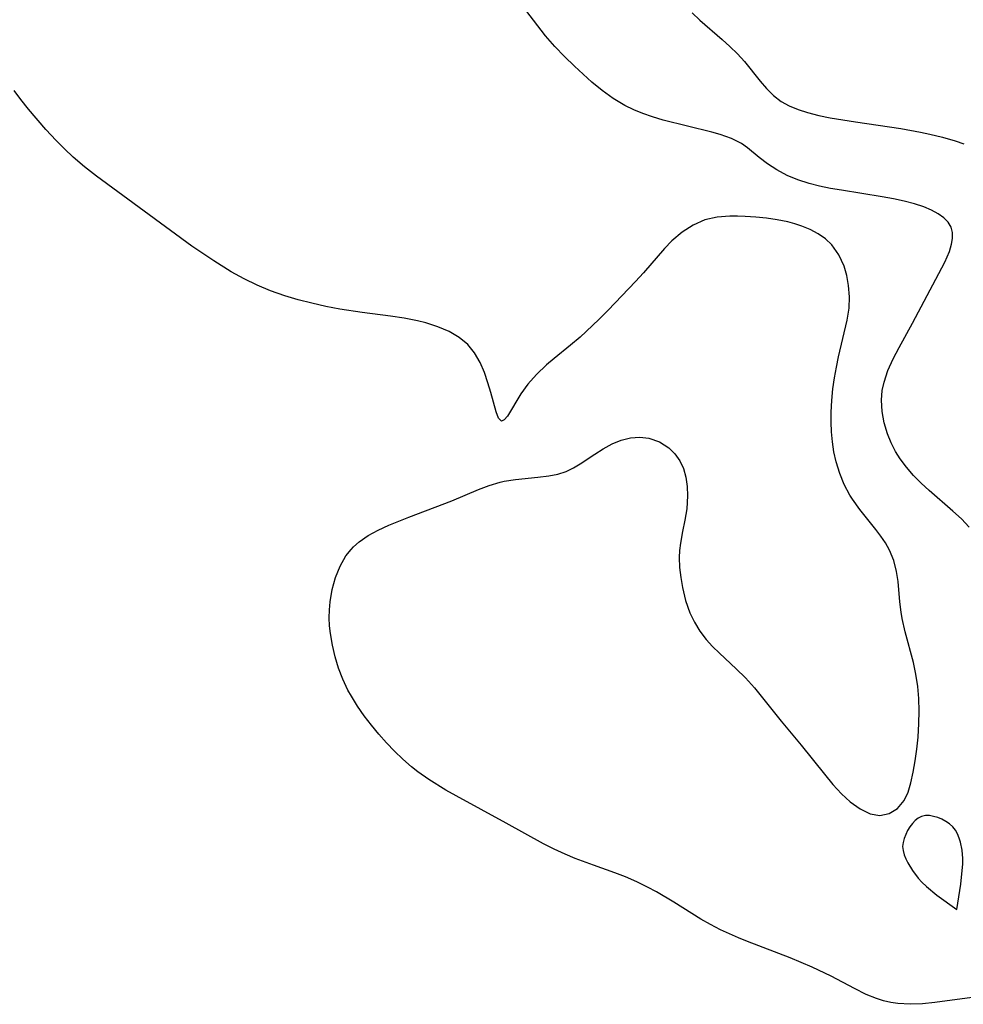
# Model space of a CAD drawing. Header units: metres. Extents: x 1073367 to 1082519, y 1569854 to 1574957.
# Tile 15 of 256: x 1074186 to 1074309, y 1572023 to 1572152. Entities that reach past the tile are written whole.
import ezdxf

# ---------------------------------------------------------------- set-up
doc = ezdxf.new("R2010")
doc.units = ezdxf.units.M
doc.layers.add('CGG_CurvaNivelLidar_v1', color=253, linetype='Continuous', lineweight=30)

msp = doc.modelspace()

# ---------------------------------------------------------------- linework, layer by layer
at = {"layer": 'CGG_CurvaNivelLidar_v1'}
for p, q in [((1074254.788, 1572149.6203, 63.5), (1074251.2065, 1572154.3055, 63.5)), ((1074273.9222, 1572152.5907, 63.5), (1074274.9391, 1572151.6606, 63.5)), ((1074274.9391, 1572151.6606, 63.5), (1074277.8534, 1572149.1346, 63.5)), ((1074255.9865, 1572148.2225, 63.5), (1074254.788, 1572149.6203, 63.5)), ((1074277.8534, 1572149.1346, 63.5), (1074278.8702, 1572148.1992, 63.5)), ((1074257.2448, 1572146.8921, 63.5), (1074255.9865, 1572148.2225, 63.5)), ((1074278.8702, 1572148.1992, 63.5), (1074279.8446, 1572147.2361, 63.5)), ((1074258.5475, 1572145.6324, 63.5), (1074257.2448, 1572146.8921, 63.5)), ((1074279.8446, 1572147.2361, 63.5), (1074280.7594, 1572146.2408, 63.5)), ((1074280.7594, 1572146.2408, 63.5), (1074282.8065, 1572143.7019, 63.5)), ((1074260.8415, 1572143.5711, 63.5), (1074258.5475, 1572145.6324, 63.5)), ((1074262.1963, 1572142.4557, 63.5), (1074260.8415, 1572143.5711, 63.5)), ((1074282.8065, 1572143.7019, 63.5), (1074283.6553, 1572142.716, 63.5)), ((1074186.2526, 1572141.2814, 64), (1074185.3828, 1572142.4703, 64)), ((1074263.6229, 1572141.4243, 63.5), (1074262.1963, 1572142.4557, 63.5)), ((1074283.6553, 1572142.716, 63.5), (1074284.5631, 1572141.8154, 63.5)), ((1074187.2332, 1572140.0402, 64), (1074186.2526, 1572141.2814, 64)), ((1074265.1293, 1572140.5118, 63.5), (1074263.6229, 1572141.4243, 63.5)), ((1074284.5631, 1572141.8154, 63.5), (1074285.5625, 1572141.04, 63.5)), ((1074285.5625, 1572141.04, 63.5), (1074286.622, 1572140.4463, 63.5)), ((1074189.5277, 1572137.3598, 64), (1074187.2332, 1572140.0402, 64)), ((1074266.2974, 1572139.9342, 63.5), (1074265.1293, 1572140.5118, 63.5)), ((1074267.5047, 1572139.4343, 63.5), (1074266.2974, 1572139.9342, 63.5)), ((1074286.622, 1572140.4463, 63.5), (1074287.7748, 1572139.9708, 63.5)), ((1074287.7748, 1572139.9708, 63.5), (1074289.0017, 1572139.5817, 63.5)), ((1074289.0017, 1572139.5817, 63.5), (1074290.4597, 1572139.2133, 63.5)), ((1074268.7412, 1572139.0045, 63.5), (1074267.5047, 1572139.4343, 63.5)), ((1074270.1396, 1572138.5981, 63.5), (1074268.7412, 1572139.0045, 63.5)), ((1074276.4865, 1572137.0352, 63.5), (1074270.1396, 1572138.5981, 63.5)), ((1074290.4597, 1572139.2133, 63.5), (1074291.9743, 1572138.9, 63.5)), ((1074291.9743, 1572138.9, 63.5), (1074295.2791, 1572138.3511, 63.5)), ((1074295.2791, 1572138.3511, 63.5), (1074301.1773, 1572137.4814, 63.5)), ((1074190.8497, 1572135.9342, 64), (1074189.5277, 1572137.3598, 64)), ((1074277.6089, 1572136.7099, 63.5), (1074276.4865, 1572137.0352, 63.5)), ((1074301.1773, 1572137.4814, 63.5), (1074303.7441, 1572137.0216, 63.5)), ((1074303.7441, 1572137.0216, 63.5), (1074304.9777, 1572136.7607, 63.5)), ((1074191.9534, 1572134.8264, 64), (1074190.8497, 1572135.9342, 64)), ((1074279.0663, 1572136.184, 63.5), (1074277.6089, 1572136.7099, 63.5)), ((1074280.361, 1572135.5234, 63.5), (1074279.0663, 1572136.184, 63.5)), ((1074304.9777, 1572136.7607, 63.5), (1074306.6459, 1572136.3548, 63.5)), ((1074306.6459, 1572136.3548, 63.5), (1074308.2732, 1572135.8743, 63.5)), ((1074308.2732, 1572135.8743, 63.5), (1074309.3978, 1572135.4733, 63.5)), ((1074193.0951, 1572133.7568, 64), (1074191.9534, 1572134.8264, 64)), ((1074281.154, 1572134.9596, 63.5), (1074280.361, 1572135.5234, 63.5)), ((1074282.6709, 1572133.6907, 63.5), (1074281.154, 1572134.9596, 63.5)), ((1074194.5752, 1572132.4769, 64), (1074193.0951, 1572133.7568, 64)), ((1074283.7784, 1572132.8594, 63.5), (1074282.6709, 1572133.6907, 63.5)), ((1074196.1075, 1572131.2581, 64), (1074194.5752, 1572132.4769, 64)), ((1074285.008, 1572132.0763, 63.5), (1074283.7784, 1572132.8594, 63.5)), ((1074286.3509, 1572131.3729, 63.5), (1074285.008, 1572132.0763, 63.5)), ((1074208.5612, 1572122.1436, 64), (1074196.1075, 1572131.2581, 64)), ((1074287.7404, 1572130.798, 63.5), (1074286.3509, 1572131.3729, 63.5)), ((1074289.2101, 1572130.3202, 63.5), (1074287.7404, 1572130.798, 63.5)), ((1074290.58, 1572129.9676, 63.5), (1074289.2101, 1572130.3202, 63.5)), ((1074291.9872, 1572129.6718, 63.5), (1074290.58, 1572129.9676, 63.5)), ((1074293.4197, 1572129.4182, 63.5), (1074291.9872, 1572129.6718, 63.5)), ((1074298.7477, 1572128.5749, 63.5), (1074293.4197, 1572129.4182, 63.5)), ((1074300.213, 1572128.3095, 63.5), (1074298.7477, 1572128.5749, 63.5)), ((1074301.6313, 1572128.0086, 63.5), (1074300.213, 1572128.3095, 63.5)), ((1074302.9816, 1572127.6535, 63.5), (1074301.6313, 1572128.0086, 63.5)), ((1074304.1741, 1572127.2545, 63.5), (1074302.9816, 1572127.6535, 63.5)), ((1074305.1757, 1572126.8389, 63.5), (1074304.1741, 1572127.2545, 63.5)), ((1074306.0697, 1572126.367, 63.5), (1074305.1757, 1572126.8389, 63.5)), ((1074275.5972, 1572125.543, 64), (1074274.0508, 1572124.8718, 64)), ((1074277.1933, 1572125.9165, 64), (1074275.5972, 1572125.543, 64)), ((1074278.8551, 1572126.0594, 64), (1074277.1933, 1572125.9165, 64)), ((1074279.843, 1572126.059, 64), (1074278.8551, 1572126.0594, 64)), ((1074280.8426, 1572126.0183, 64), (1074279.843, 1572126.059, 64)), ((1074282.2463, 1572125.9212, 64), (1074280.8426, 1572126.0183, 64)), ((1074283.6564, 1572125.7754, 64), (1074282.2463, 1572125.9212, 64)), ((1074285.0571, 1572125.569, 64), (1074283.6564, 1572125.7754, 64)), ((1074286.4315, 1572125.2855, 64), (1074285.0571, 1572125.569, 64)), ((1074306.8279, 1572125.8254, 63.5), (1074306.0697, 1572126.367, 63.5)), ((1074307.3731, 1572125.2583, 63.5), (1074306.8279, 1572125.8254, 63.5)), ((1074274.0508, 1572124.8718, 64), (1074272.6112, 1572123.95, 64)), ((1074287.3475, 1572125.0374, 64), (1074286.4315, 1572125.2855, 64)), ((1074288.2368, 1572124.7435, 64), (1074287.3475, 1572125.0374, 64)), ((1074289.3458, 1572124.2874, 64), (1074288.2368, 1572124.7435, 64)), ((1074290.3933, 1572123.7284, 64), (1074289.3458, 1572124.2874, 64)), ((1074307.7494, 1572124.6152, 63.5), (1074307.3731, 1572125.2583, 63.5)), ((1074307.9329, 1572123.9097, 63.5), (1074307.7494, 1572124.6152, 63.5)), ((1074271.2866, 1572122.8244, 64), (1074270.31, 1572121.8042, 64)), ((1074272.6112, 1572123.95, 64), (1074271.2866, 1572122.8244, 64)), ((1074291.3434, 1572123.0643, 64), (1074290.3933, 1572123.7284, 64)), ((1074292.1723, 1572122.2852, 64), (1074291.3434, 1572123.0643, 64)), ((1074307.8272, 1572122.386, 63.5), (1074307.9477, 1572123.1429, 63.5)), ((1074307.9477, 1572123.1429, 63.5), (1074307.9329, 1572123.9097, 63.5)), ((1074211.4443, 1572120.1908, 64), (1074208.5612, 1572122.1436, 64)), ((1074270.31, 1572121.8042, 64), (1074267.5875, 1572118.6304, 64)), ((1074293.0958, 1572120.9958, 64), (1074292.1723, 1572122.2852, 64)), ((1074307.5256, 1572121.4099, 63.5), (1074307.8272, 1572122.386, 63.5)), ((1074293.7677, 1572119.5236, 64), (1074293.0958, 1572120.9958, 64)), ((1074306.9193, 1572120.0215, 63.5), (1074307.5256, 1572121.4099, 63.5)), ((1074213.7208, 1572118.7912, 64), (1074211.4443, 1572120.1908, 64)), ((1074294.1342, 1572118.2807, 64), (1074293.7677, 1572119.5236, 64)), ((1074306.1679, 1572118.5644, 63.5), (1074306.9193, 1572120.0215, 63.5)), ((1074215.4004, 1572117.8562, 64), (1074213.7208, 1572118.7912, 64)), ((1074217.1143, 1572117.0062, 64), (1074215.4004, 1572117.8562, 64)), ((1074267.5875, 1572118.6304, 64), (1074266.5384, 1572117.4935, 64)), ((1074294.37, 1572116.9832, 64), (1074294.1342, 1572118.2807, 64)), ((1074302.7028, 1572112.0462, 63.5), (1074306.1679, 1572118.5644, 63.5)), ((1074218.8706, 1572116.2668, 64), (1074217.1143, 1572117.0062, 64)), ((1074266.5384, 1572117.4935, 64), (1074262.942, 1572113.7475, 64)), ((1074294.481, 1572115.5188, 64), (1074294.37, 1572116.9832, 64)), ((1074220.7069, 1572115.6421, 64), (1074218.8706, 1572116.2668, 64)), ((1074222.4761, 1572115.1255, 64), (1074220.7069, 1572115.6421, 64)), ((1074224.2693, 1572114.6631, 64), (1074222.4761, 1572115.1255, 64)), ((1074294.4269, 1572114.0328, 64), (1074294.481, 1572115.5188, 64)), ((1074226.0801, 1572114.2529, 64), (1074224.2693, 1572114.6631, 64)), ((1074227.9031, 1572113.8971, 64), (1074226.0801, 1572114.2529, 64)), ((1074230.8391, 1572113.4524, 64), (1074227.9031, 1572113.8971, 64)), ((1074294.185, 1572112.4409, 64), (1074294.4269, 1572114.0328, 64)), ((1074234.5112, 1572112.9814, 64), (1074230.8391, 1572113.4524, 64)), ((1074236.3097, 1572112.708, 64), (1074234.5112, 1572112.9814, 64)), ((1074238.0595, 1572112.363, 64), (1074236.3097, 1572112.708, 64)), ((1074261.7448, 1572112.5546, 64), (1074259.285, 1572110.2557, 64)), ((1074262.942, 1572113.7475, 64), (1074261.7448, 1572112.5546, 64)), ((1074239.1301, 1572112.0914, 64), (1074238.0595, 1572112.363, 64)), ((1074240.7061, 1572111.5901, 64), (1074239.1301, 1572112.0914, 64)), ((1074242.1777, 1572110.9727, 64), (1074240.7061, 1572111.5901, 64)), ((1074293.0661, 1572107.6818, 64), (1074294.185, 1572112.4409, 64)), ((1074300.9557, 1572108.8735, 63.5), (1074302.7028, 1572112.0462, 63.5)), ((1074243.5069, 1572110.212, 64), (1074242.1777, 1572110.9727, 64)), ((1074244.6456, 1572109.2718, 64), (1074243.5069, 1572110.212, 64)), ((1074259.285, 1572110.2557, 64), (1074258.0275, 1572109.1743, 64)), ((1074245.5228, 1572108.1775, 64), (1074244.6456, 1572109.2718, 64)), ((1074258.0275, 1572109.1743, 64), (1074255.8999, 1572107.4586, 64)), ((1074300.1823, 1572107.3881, 63.5), (1074300.9557, 1572108.8735, 63.5)), ((1074246.2226, 1572106.9424, 64), (1074245.5228, 1572108.1775, 64)), ((1074255.8999, 1572107.4586, 64), (1074254.8852, 1572106.5993, 64)), ((1074292.7749, 1572106.3006, 64), (1074293.0661, 1572107.6818, 64)), ((1074299.5114, 1572105.8967, 63.5), (1074300.1823, 1572107.3881, 63.5)), ((1074246.7888, 1572105.6271, 64), (1074246.2226, 1572106.9424, 64)), ((1074254.8852, 1572106.5993, 64), (1074253.6098, 1572105.3729, 64)), ((1074292.5185, 1572104.9069, 64), (1074292.7749, 1572106.3006, 64)), ((1074247.256, 1572104.2888, 64), (1074246.7888, 1572105.6271, 64)), ((1074253.6098, 1572105.3729, 64), (1074252.485, 1572104.1047, 64)), ((1074292.3149, 1572103.5039, 64), (1074292.5185, 1572104.9069, 64)), ((1074298.9938, 1572104.3517, 63.5), (1074299.5114, 1572105.8967, 63.5)), ((1074247.6417, 1572102.9934, 64), (1074247.256, 1572104.2888, 64)), ((1074252.485, 1572104.1047, 64), (1074251.5427, 1572102.832, 64)), ((1074298.7714, 1572103.2717, 63.5), (1074298.9938, 1572104.3517, 63.5)), ((1074248.3284, 1572100.4765, 64), (1074247.6417, 1572102.9934, 64)), ((1074251.5427, 1572102.832, 64), (1074249.7943, 1572099.9247, 64)), ((1074292.1705, 1572101.9767, 64), (1074292.3149, 1572103.5039, 64)), ((1074298.6658, 1572102.0127, 63.5), (1074298.7714, 1572103.2717, 63.5)), ((1074292.0994, 1572100.4486, 64), (1074292.1705, 1572101.9767, 64)), ((1074298.7388, 1572100.5209, 63.5), (1074298.6658, 1572102.0127, 63.5)), ((1074248.6525, 1572099.6417, 64), (1074248.3284, 1572100.4765, 64)), ((1074249.7943, 1572099.9247, 64), (1074249.3758, 1572099.4188, 64)), ((1074292.0918, 1572099.1475, 64), (1074292.0994, 1572100.4486, 64)), ((1074299.0015, 1572099.0408, 63.5), (1074298.7388, 1572100.5209, 63.5)), ((1074249.0121, 1572099.2718, 64), (1074248.6525, 1572099.6417, 64)), ((1074249.3758, 1572099.4188, 64), (1074249.0121, 1572099.2718, 64)), ((1074292.139, 1572097.8557, 64), (1074292.0918, 1572099.1475, 64)), ((1074299.4354, 1572097.5878, 63.5), (1074299.0015, 1572099.0408, 63.5)), ((1074265.8688, 1572097.0756, 64), (1074267.0852, 1572097.1716, 64)), ((1074267.0852, 1572097.1716, 64), (1074268.2726, 1572097.0492, 64)), ((1074292.2511, 1572096.5783, 64), (1074292.139, 1572097.8557, 64)), ((1074299.9156, 1572096.4196, 63.5), (1074299.4354, 1572097.5878, 63.5)), ((1074262.3224, 1572095.6649, 64), (1074263.4712, 1572096.289, 64)), ((1074263.4712, 1572096.289, 64), (1074264.6581, 1572096.7773, 64)), ((1074264.6581, 1572096.7773, 64), (1074265.8688, 1572097.0756, 64)), ((1074268.2726, 1572097.0492, 64), (1074269.652, 1572096.5745, 64)), ((1074269.652, 1572096.5745, 64), (1074270.8779, 1572095.7805, 64)), ((1074292.4512, 1572095.2499, 64), (1074292.2511, 1572096.5783, 64)), ((1074300.4985, 1572095.2886, 63.5), (1074299.9156, 1572096.4196, 63.5)), ((1074259.3038, 1572093.6683, 64), (1074261.2105, 1572094.9616, 64)), ((1074261.2105, 1572094.9616, 64), (1074262.3224, 1572095.6649, 64)), ((1074270.8779, 1572095.7805, 64), (1074271.6606, 1572095.0005, 64)), ((1074271.6606, 1572095.0005, 64), (1074272.3059, 1572094.0877, 64)), ((1074292.7394, 1572093.951, 64), (1074292.4512, 1572095.2499, 64)), ((1074301.0848, 1572094.3445, 63.5), (1074300.4985, 1572095.2886, 63.5)), ((1074258.4243, 1572093.1419, 64), (1074259.3038, 1572093.6683, 64)), ((1074272.3059, 1572094.0877, 64), (1074272.793, 1572093.063, 64)), ((1074293.2099, 1572092.4294, 64), (1074292.7394, 1572093.951, 64)), ((1074301.9156, 1572093.2295, 63.5), (1074301.0848, 1572094.3445, 63.5)), ((1074253.7764, 1572091.9256, 64), (1074255.1949, 1572092.1013, 64)), ((1074255.1949, 1572092.1013, 64), (1074256.3761, 1572092.3413, 64)), ((1074256.3761, 1572092.3413, 64), (1074257.4971, 1572092.7027, 64)), ((1074257.4971, 1572092.7027, 64), (1074258.4243, 1572093.1419, 64)), ((1074272.793, 1572093.063, 64), (1074273.1088, 1572091.9318, 64)), ((1074293.8071, 1572090.9748, 64), (1074293.2099, 1572092.4294, 64)), ((1074302.8401, 1572092.1703, 63.5), (1074301.9156, 1572093.2295, 63.5)), ((1074303.8347, 1572091.1589, 63.5), (1074302.8401, 1572092.1703, 63.5)), ((1074246.0142, 1572090.3116, 64), (1074247.4279, 1572090.8606, 64)), ((1074247.4279, 1572090.8606, 64), (1074248.8485, 1572091.2946, 64)), ((1074248.8485, 1572091.2946, 64), (1074249.3841, 1572091.416, 64)), ((1074249.3841, 1572091.416, 64), (1074250.853, 1572091.6498, 64)), ((1074250.853, 1572091.6498, 64), (1074253.7764, 1572091.9256, 64)), ((1074273.1088, 1572091.9318, 64), (1074273.2742, 1572090.7323, 64)), ((1074273.2742, 1572090.7323, 64), (1074273.3221, 1572089.4909, 64)), ((1074294.528, 1572089.6023, 64), (1074293.8071, 1572090.9748, 64)), ((1074304.8795, 1572090.1893, 63.5), (1074303.8347, 1572091.1589, 63.5)), ((1074242.5428, 1572088.8492, 64), (1074246.0142, 1572090.3116, 64)), ((1074273.3221, 1572089.4909, 64), (1074273.2306, 1572087.8195, 64)), ((1074294.8723, 1572089.0494, 64), (1074294.528, 1572089.6023, 64)), ((1074307.9959, 1572087.5063, 63.5), (1074304.8795, 1572090.1893, 63.5)), ((1074236.9332, 1572086.7341, 64), (1074242.5428, 1572088.8492, 64)), ((1074295.8435, 1572087.6973, 64), (1074294.8723, 1572089.0494, 64)), ((1074273.2306, 1572087.8195, 64), (1074272.9892, 1572086.333, 64)), ((1074297.9197, 1572085.1228, 64), (1074295.8435, 1572087.6973, 64)), ((1074309.0963, 1572086.4837, 63.5), (1074307.9959, 1572087.5063, 63.5)), ((1074232.9257, 1572085.0357, 64), (1074234.31, 1572085.6772, 64)), ((1074234.31, 1572085.6772, 64), (1074236.9332, 1572086.7341, 64)), ((1074272.9892, 1572086.333, 64), (1074272.6789, 1572084.8364, 64)), ((1074310.0961, 1572085.3929, 63.5), (1074309.0963, 1572086.4837, 63.5)), ((1074230.4359, 1572083.5047, 64), (1074231.6234, 1572084.3219, 64)), ((1074231.6234, 1572084.3219, 64), (1074232.9257, 1572085.0357, 64)), ((1074272.6789, 1572084.8364, 64), (1074272.4056, 1572083.315, 64)), ((1074298.593, 1572084.2365, 64), (1074297.9197, 1572085.1228, 64)), ((1074299.1997, 1572083.3464, 64), (1074298.593, 1572084.2365, 64)), ((1074229.7053, 1572082.863, 64), (1074230.4359, 1572083.5047, 64)), ((1074272.4056, 1572083.315, 64), (1074272.301, 1572082.3838, 64)), ((1074299.7224, 1572082.4223, 64), (1074299.1997, 1572083.3464, 64)), ((1074227.9398, 1572080.311, 64), (1074228.7053, 1572081.6581, 64)), ((1074228.7053, 1572081.6581, 64), (1074229.3719, 1572082.5136, 64)), ((1074229.3719, 1572082.5136, 64), (1074229.7053, 1572082.863, 64)), ((1074272.301, 1572082.3838, 64), (1074272.2551, 1572081.4427, 64)), ((1074300.2744, 1572081.0497, 64), (1074299.7224, 1572082.4223, 64)), ((1074272.2551, 1572081.4427, 64), (1074272.2949, 1572080.1322, 64)), ((1074300.6361, 1572079.6035, 64), (1074300.2744, 1572081.0497, 64)), ((1074227.3523, 1572078.8391, 64), (1074227.9398, 1572080.311, 64)), ((1074272.2949, 1572080.1322, 64), (1074272.4368, 1572078.8202, 64)), ((1074300.8226, 1572078.3174, 64), (1074300.6361, 1572079.6035, 64)), ((1074226.9246, 1572077.2762, 64), (1074227.3523, 1572078.8391, 64)), ((1074272.4368, 1572078.8202, 64), (1074272.6597, 1572077.5142, 64)), ((1074301.0568, 1572075.672, 64), (1074300.8226, 1572078.3174, 64)), ((1074226.6516, 1572075.6493, 64), (1074226.9246, 1572077.2762, 64)), ((1074272.6597, 1572077.5142, 64), (1074273.0577, 1572075.8375, 64)), ((1074226.5623, 1572074.6148, 64), (1074226.6516, 1572075.6493, 64)), ((1074273.0577, 1572075.8375, 64), (1074273.6219, 1572074.2178, 64)), ((1074301.2137, 1572074.3237, 64), (1074301.0568, 1572075.672, 64)), ((1074226.538, 1572073.5689, 64), (1074226.5623, 1572074.6148, 64)), ((1074273.6219, 1572074.2178, 64), (1074274.2199, 1572073.0012, 64)), ((1074301.3551, 1572073.481, 64), (1074301.2137, 1572074.3237, 64)), ((1074226.5794, 1572072.5383, 64), (1074226.538, 1572073.5689, 64)), ((1074274.2199, 1572073.0012, 64), (1074274.9428, 1572071.8439, 64)), ((1074301.7467, 1572071.7525, 64), (1074301.3551, 1572073.481, 64)), ((1074226.6817, 1572071.5049, 64), (1074226.5794, 1572072.5383, 64)), ((1074226.9334, 1572069.987, 64), (1074226.6817, 1572071.5049, 64)), ((1074274.9428, 1572071.8439, 64), (1074275.7738, 1572070.7493, 64)), ((1074302.8268, 1572067.7325, 64), (1074301.7467, 1572071.7525, 64)), ((1074275.7738, 1572070.7493, 64), (1074276.6021, 1572069.8181, 64)), ((1074227.2935, 1572068.4794, 64), (1074226.9334, 1572069.987, 64)), ((1074276.6021, 1572069.8181, 64), (1074277.4859, 1572068.9281, 64)), ((1074277.4859, 1572068.9281, 64), (1074279.6666, 1572066.9171, 64)), ((1074227.7537, 1572066.9914, 64), (1074227.2935, 1572068.4794, 64)), ((1074303.152, 1572066.1864, 64), (1074302.8268, 1572067.7325, 64)), ((1074228.3128, 1572065.5329, 64), (1074227.7537, 1572066.9914, 64)), ((1074279.6666, 1572066.9171, 64), (1074280.8963, 1572065.7236, 64)), ((1074228.9764, 1572064.1155, 64), (1074228.3128, 1572065.5329, 64)), ((1074280.8963, 1572065.7236, 64), (1074282.0681, 1572064.4111, 64)), ((1074303.3949, 1572064.6118, 64), (1074303.152, 1572066.1864, 64)), ((1074229.4145, 1572063.3133, 64), (1074228.9764, 1572064.1155, 64)), ((1074282.0681, 1572064.4111, 64), (1074285.5765, 1572060.0759, 64)), ((1074303.5458, 1572063.0182, 64), (1074303.3949, 1572064.6118, 64)), ((1074230.2177, 1572062.0157, 64), (1074229.4145, 1572063.3133, 64)), ((1074303.5972, 1572061.3918, 64), (1074303.5458, 1572063.0182, 64)), ((1074231.0965, 1572060.7587, 64), (1074230.2177, 1572062.0157, 64)), ((1074303.5616, 1572059.766, 64), (1074303.5972, 1572061.3918, 64)), ((1074232.0351, 1572059.5375, 64), (1074231.0965, 1572060.7587, 64)), ((1074285.5765, 1572060.0759, 64), (1074288.1854, 1572056.9289, 64)), ((1074233.0216, 1572058.3498, 64), (1074232.0351, 1572059.5375, 64)), ((1074303.442, 1572057.9943, 64), (1074303.5616, 1572059.766, 64)), ((1074234.0245, 1572057.2226, 64), (1074233.0216, 1572058.3498, 64)), ((1074235.0659, 1572056.1327, 64), (1074234.0245, 1572057.2226, 64)), ((1074303.2746, 1572056.415, 64), (1074303.442, 1572057.9943, 64)), ((1074236.149, 1572055.0882, 64), (1074235.0659, 1572056.1327, 64)), ((1074288.1854, 1572056.9289, 64), (1074291.2073, 1572053.1273, 64)), ((1074303.0622, 1572054.8795, 64), (1074303.2746, 1572056.415, 64)), ((1074237.2801, 1572054.0996, 64), (1074236.149, 1572055.0882, 64)), ((1074302.8113, 1572053.4086, 64), (1074303.0622, 1572054.8795, 64)), ((1074238.0793, 1572053.4662, 64), (1074237.2801, 1572054.0996, 64)), ((1074239.5342, 1572052.434, 64), (1074238.0793, 1572053.4662, 64)), ((1074302.5163, 1572052.0283, 64), (1074302.8113, 1572053.4086, 64)), ((1074241.7418, 1572051.065, 64), (1074239.5342, 1572052.434, 64)), ((1074291.2073, 1572053.1273, 64), (1074292.3073, 1572051.8096, 64)), ((1074243.1042, 1572050.2896, 64), (1074241.7418, 1572051.065, 64)), ((1074292.3073, 1572051.8096, 64), (1074293.4237, 1572050.5923, 64)), ((1074302.1352, 1572050.773, 64), (1074302.5163, 1572052.0283, 64)), ((1074249.6328, 1572046.7586, 64), (1074243.1042, 1572050.2896, 64)), ((1074293.4237, 1572050.5923, 64), (1074294.5692, 1572049.525, 64)), ((1074294.5692, 1572049.525, 64), (1074295.8633, 1572048.5949, 64)), ((1074300.7411, 1572048.6648, 64), (1074301.6119, 1572049.6856, 64)), ((1074301.6119, 1572049.6856, 64), (1074302.1352, 1572050.773, 64)), ((1074295.8633, 1572048.5949, 64), (1074297.1696, 1572047.9756, 64)), ((1074299.662, 1572047.9982, 64), (1074300.7411, 1572048.6648, 64)), ((1074297.1696, 1572047.9756, 64), (1074298.4479, 1572047.7504, 64)), ((1074298.4479, 1572047.7504, 64), (1074299.662, 1572047.9982, 64)), ((1074303.0651, 1572047.0917, 64), (1074302.7025, 1572046.7008, 64)), ((1074303.4616, 1572047.4102, 64), (1074303.0651, 1572047.0917, 64)), ((1074303.8964, 1572047.6297, 64), (1074303.4616, 1572047.4102, 64)), ((1074304.3925, 1572047.7299, 64), (1074303.8964, 1572047.6297, 64)), ((1074304.9212, 1572047.7207, 64), (1074304.3925, 1572047.7299, 64)), ((1074305.4678, 1572047.6272, 64), (1074304.9212, 1572047.7207, 64)), ((1074306.0194, 1572047.4665, 64), (1074305.4678, 1572047.6272, 64)), ((1074306.5628, 1572047.2488, 64), (1074306.0194, 1572047.4665, 64)), ((1074307.0843, 1572046.9779, 64), (1074306.5628, 1572047.2488, 64)), ((1074307.5677, 1572046.6515, 64), (1074307.0843, 1572046.9779, 64)), ((1074254.5133, 1572044.033, 64), (1074249.6328, 1572046.7586, 64)), ((1074302.0772, 1572045.7773, 64), (1074301.8224, 1572045.2715, 64)), ((1074302.3725, 1572046.2575, 64), (1074302.0772, 1572045.7773, 64)), ((1074302.7025, 1572046.7008, 64), (1074302.3725, 1572046.2575, 64)), ((1074307.9929, 1572046.261, 64), (1074307.5677, 1572046.6515, 64)), ((1074308.327, 1572045.823, 64), (1074307.9929, 1572046.261, 64)), ((1074308.6005, 1572045.3316, 64), (1074308.327, 1572045.823, 64)), ((1074301.6183, 1572044.7491, 64), (1074301.4801, 1572044.2165, 64)), ((1074301.8224, 1572045.2715, 64), (1074301.6183, 1572044.7491, 64)), ((1074308.8237, 1572044.8004, 64), (1074308.6005, 1572045.3316, 64)), ((1074309.0028, 1572044.2398, 64), (1074308.8237, 1572044.8004, 64)), ((1074255.9123, 1572043.3288, 64), (1074254.5133, 1572044.033, 64)), ((1074257.3373, 1572042.6779, 64), (1074255.9123, 1572043.3288, 64)), ((1074301.4801, 1572044.2165, 64), (1074301.4293, 1572043.679, 64)), ((1074301.4293, 1572043.679, 64), (1074301.4831, 1572043.1478, 64)), ((1074301.4831, 1572043.1478, 64), (1074301.6237, 1572042.6176, 64)), ((1074309.2165, 1572043.218, 64), (1074309.0028, 1572044.2398, 64)), ((1074309.3015, 1572042.1023, 64), (1074309.2165, 1572043.218, 64)), ((1074258.643, 1572042.1351, 64), (1074257.3373, 1572042.6779, 64)), ((1074261.0334, 1572041.2363, 64), (1074258.643, 1572042.1351, 64)), ((1074301.6237, 1572042.6176, 64), (1074301.8302, 1572042.09, 64)), ((1074301.8302, 1572042.09, 64), (1074302.0873, 1572041.5664, 64)), ((1074309.2817, 1572041.3638, 64), (1074309.3015, 1572042.1023, 64)), ((1074263.8344, 1572040.241, 64), (1074261.0334, 1572041.2363, 64)), ((1074302.0873, 1572041.5664, 64), (1074302.7117, 1572040.5377, 64)), ((1074302.7117, 1572040.5377, 64), (1074303.459, 1572039.5433, 64)), ((1074309.0078, 1572038.7689, 64), (1074309.2182, 1572040.5353, 64)), ((1074309.2182, 1572040.5353, 64), (1074309.2817, 1572041.3638, 64)), ((1074265.2185, 1572039.7102, 64), (1074263.8344, 1572040.241, 64)), ((1074266.6845, 1572039.0796, 64), (1074265.2185, 1572039.7102, 64)), ((1074303.459, 1572039.5433, 64), (1074303.9457, 1572039.0165, 64)), ((1074268.1211, 1572038.3859, 64), (1074266.6845, 1572039.0796, 64)), ((1074269.2853, 1572037.7668, 64), (1074268.1211, 1572038.3859, 64)), ((1074303.9457, 1572039.0165, 64), (1074304.5424, 1572038.4534, 64)), ((1074304.5424, 1572038.4534, 64), (1074305.8803, 1572037.3503, 64)), ((1074308.5, 1572035.4513, 64), (1074309.0078, 1572038.7689, 64)), ((1074271.5519, 1572036.4277, 64), (1074269.2853, 1572037.7668, 64)), ((1074305.8803, 1572037.3503, 64), (1074308.5, 1572035.4513, 64)), ((1074275.0705, 1572034.1978, 64), (1074271.5519, 1572036.4277, 64)), ((1074276.3404, 1572033.48, 64), (1074275.0705, 1572034.1978, 64)), ((1074277.6422, 1572032.8112, 64), (1074276.3404, 1572033.48, 64)), ((1074279.9717, 1572031.7553, 64), (1074277.6422, 1572032.8112, 64)), ((1074281.1423, 1572031.2779, 64), (1074279.9717, 1572031.7553, 64)), ((1074286.7137, 1572029.1363, 64), (1074281.1423, 1572031.2779, 64)), ((1074289.598, 1572027.922, 64), (1074286.7137, 1572029.1363, 64)), ((1074292.0919, 1572026.7435, 64), (1074289.598, 1572027.922, 64)), ((1074295.1563, 1572025.1163, 64), (1074292.0919, 1572026.7435, 64)), ((1074296.6776, 1572024.3721, 64), (1074295.1563, 1572025.1163, 64)), ((1074297.993, 1572023.839, 64), (1074296.6776, 1572024.3721, 64)), ((1074298.9457, 1572023.5331, 64), (1074297.993, 1572023.839, 64)), ((1074309.1846, 1572023.8045, 64), (1074305.6332, 1572023.3083, 64)), ((1074310.8756, 1572023.9991, 64), (1074309.1846, 1572023.8045, 64)), ((1074299.8754, 1572023.3104, 64), (1074298.9457, 1572023.5331, 64)), ((1074300.8156, 1572023.1618, 64), (1074299.8754, 1572023.3104, 64)), ((1074302.4222, 1572023.0726, 64), (1074300.8156, 1572023.1618, 64)), ((1074304.0331, 1572023.1397, 64), (1074302.4222, 1572023.0726, 64)), ((1074305.6332, 1572023.3083, 64), (1074304.0331, 1572023.1397, 64))]:
    msp.add_line(p, q, dxfattribs=at)

doc.saveas('drawing.dxf')
